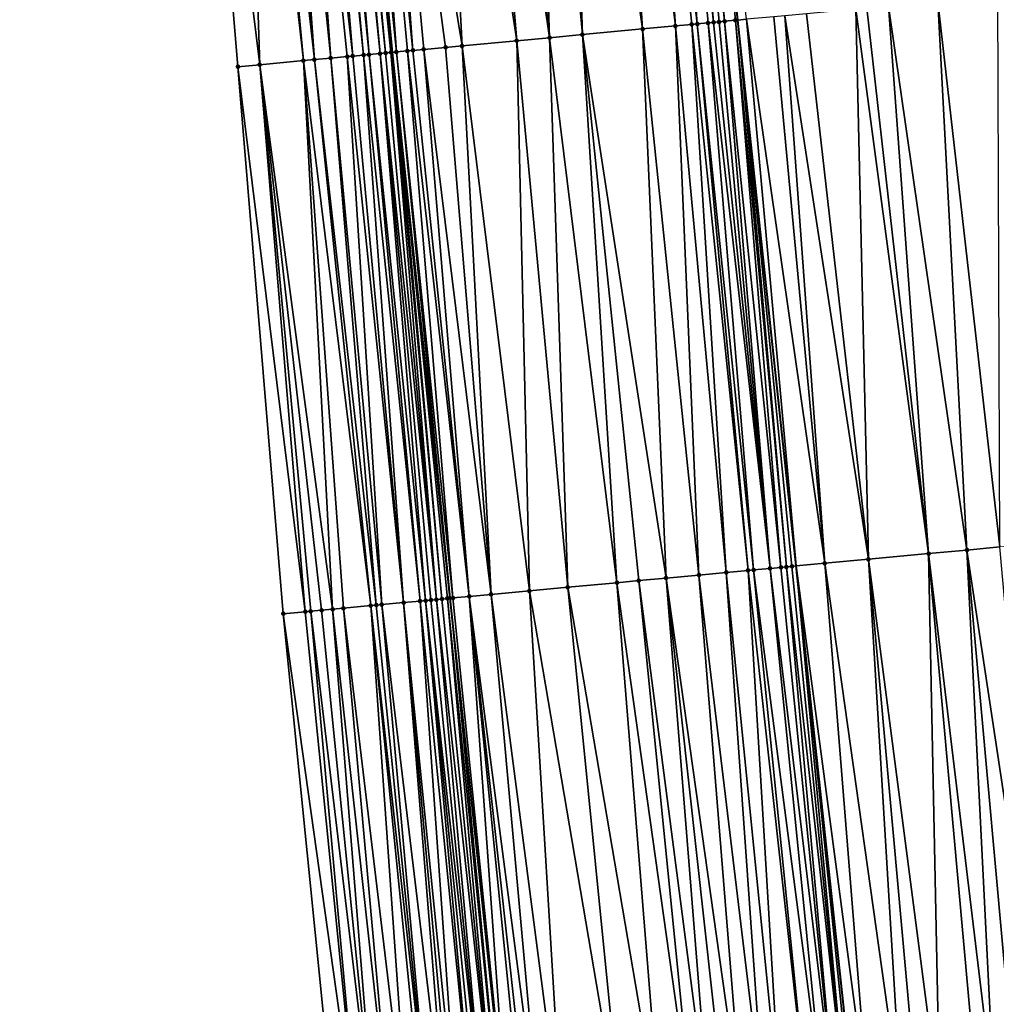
# Model space of a CAD drawing. Header units: feet. Extents: x 2004186 to 2014793, y 836912 to 864902.
# Tile 102 of 256: x 2010517 to 2010552, y 840015 to 840051. Entities that reach past the tile are written whole.
import ezdxf

# ---------------------------------------------------------------- set-up
doc = ezdxf.new("R2010")
doc.units = ezdxf.units.FT
doc.header["$LTSCALE"] = 100
doc.header["$MEASUREMENT"] = 0
for name, color, linetype, lineweight in [('EP_Travel Lane', 5, 'Continuous', 40), ('GPL_Skip Line', 2, 'Continuous', 40), ('Road Shots', 4, 'Continuous', 200), ('Road X-Section', 30, 'Continuous', 13)]:
    doc.layers.add(name, color=color, linetype=linetype, lineweight=lineweight)
doc.layers.add('I-77 SB_MM21-27-Surface-Border', color=7, linetype='Continuous')
doc.layers.add('I-77 SB_MM21-27-Surface-TIN', color=7, linetype='Continuous')

msp = doc.modelspace()

# ---------------------------------------------------------------- linework, layer by layer
at = {"layer": 'EP_Travel Lane'}
msp.add_polyline3d([(2010549.728045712, 839869.8624023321, 327.0348438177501), (2010547.439062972, 839889.7294794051, 327.2185413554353), (2010545.27102308, 839909.6118310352, 327.404447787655), (2010543.103093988, 839929.4931808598, 327.6158940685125), (2010540.935180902, 839949.3743838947, 327.8259522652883), (2010538.767178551, 839969.2564055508, 328.0556513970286), (2010536.629471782, 839989.1411929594, 328.2958978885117), (2010534.490545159, 840009.3309190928, 328.5941957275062), (2010532.347829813, 840029.5564368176, 328.884010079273), (2010530.240976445, 840049.4434461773, 329.1838524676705), (2010528.134055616, 840069.3310923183, 329.4844360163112), (2010526.151214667, 840089.229434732, 329.8120563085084), (2010524.294272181, 840109.14051665, 330.1269044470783), (2010522.437416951, 840129.0508923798, 330.4650879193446), (2010520.580631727, 840148.960517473, 330.8006276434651), (2010518.723710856, 840168.8715970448, 331.1408981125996)], dxfattribs=at)
at = {"layer": 'GPL_Skip Line'}
msp.add_polyline3d([(2010562.392701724, 839871.3826455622, 326.8673435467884), (2010560.024588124, 839891.2403095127, 327.0548108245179), (2010557.781053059, 839911.1133117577, 327.2539379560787), (2010555.647591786, 839930.998980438, 327.466965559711), (2010553.514143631, 839950.8845268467, 327.6747133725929), (2010551.38065069, 839970.7704906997, 327.9091312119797), (2010549.247217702, 839990.6558957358, 328.1583456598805), (2010547.098268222, 840010.6859276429, 328.4005417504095), (2010544.947482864, 840030.7330714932, 328.673783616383), (2010542.814051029, 840050.6184657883, 328.9543200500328), (2010540.68066085, 840070.5034718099, 329.2711327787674), (2010538.594213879, 840090.3923057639, 329.6046242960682), (2010536.63127463, 840110.2930355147, 329.9351341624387), (2010534.745470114, 840130.2009271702, 330.2576296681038), (2010532.85972294, 840150.1082134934, 330.6014254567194), (2010530.973929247, 840170.0159909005, 330.96115323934)], dxfattribs=at)
at = {"layer": 'I-77 SB_MM21-27-Surface-Border', "color": 3, "linetype": 'ByBlock', "lineweight": -2}
msp.add_polyline3d([(2010547.075953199, 839869.544443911, 327.0304127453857), (2010543.900779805, 839889.3052305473, 327.217266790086), (2010540.924109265, 839909.0904509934, 327.4208217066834), (2010538.146130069, 839928.8985332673, 327.6410632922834), (2010535.963899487, 839948.7779149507, 327.8571621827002), (2010533.384409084, 839968.6105482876, 328.093763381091), (2010530.805044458, 839988.4421326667, 328.3487672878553), (2010528.305524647, 840008.6670569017, 328.6255018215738), (2010526.267820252, 840028.9893494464, 328.9318565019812), (2010524.611944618, 840048.9183740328, 329.223733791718), (2010522.956005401, 840068.848081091, 329.5206439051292), (2010521.698435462, 840088.8138845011, 329.8522648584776), (2010520.241636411, 840108.7621170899, 330.1777840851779), (2010519.18314615, 840128.7470952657, 330.5028201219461), (2010517.527342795, 840148.6753440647, 330.8388022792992), (2010516.667938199, 840168.6794327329, 331.1779523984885)], dxfattribs=at)
at = {"layer": 'I-77 SB_MM21-27-Surface-TIN', "color": 128, "linetype": 'ByBlock', "lineweight": -2}
for points in [[(2010539.085825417, 840070.3543740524, 329.302783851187), (2010538.090148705, 840070.2614875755, 329.3103185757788), (2010540.542621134, 840050.4061772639, 328.9965181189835)], [(2010539.882352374, 840070.428837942, 329.2870822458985), (2010539.085825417, 840070.3543740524, 329.302783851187), (2010541.339157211, 840050.4805432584, 328.9867051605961)], [(2010539.085825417, 840070.3543740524, 329.302783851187), (2010541.140028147, 840050.4618985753, 328.9925646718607), (2010541.339157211, 840050.4805432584, 328.9867051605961)], [(2010539.085825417, 840070.3543740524, 329.302783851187), (2010540.542621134, 840050.4061772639, 328.9965181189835), (2010541.140028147, 840050.4618985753, 328.9925646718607)], [(2010540.280608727, 840070.4661463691, 329.2744490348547), (2010539.882352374, 840070.428837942, 329.2870822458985), (2010541.936556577, 840050.5363466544, 328.9774944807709)], [(2010539.882352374, 840070.428837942, 329.2870822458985), (2010541.737426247, 840050.5177155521, 328.9824841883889), (2010541.936556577, 840050.5363466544, 328.9774944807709)], [(2010539.882352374, 840070.428837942, 329.2870822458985), (2010541.339157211, 840050.4805432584, 328.9867051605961), (2010541.737426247, 840050.5177155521, 328.9824841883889)], [(2010540.678878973, 840070.5033056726, 329.2711404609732), (2010540.280608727, 840070.4661463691, 329.2744490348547), (2010542.334810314, 840050.5736831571, 328.962756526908)], [(2010540.280608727, 840070.4661463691, 329.2744490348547), (2010542.135681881, 840050.5550316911, 328.9690504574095), (2010542.334810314, 840050.5736831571, 328.962756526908)], [(2010540.280608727, 840070.4661463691, 329.2744490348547), (2010541.936556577, 840050.5363466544, 328.9774944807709), (2010542.135681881, 840050.5550316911, 328.9690504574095)], [(2010540.678878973, 840070.5033056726, 329.2711404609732), (2010542.733072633, 840050.6109275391, 328.9539185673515), (2010540.68066085, 840070.5034718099, 329.2711327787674)], [(2010540.678878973, 840070.5033056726, 329.2711404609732), (2010542.334810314, 840050.5736831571, 328.962756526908), (2010542.733072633, 840050.6109275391, 328.9539185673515)], [(2010542.733072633, 840050.6109275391, 328.9539185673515), (2010542.814051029, 840050.6184657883, 328.9543200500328), (2010540.68066085, 840070.5034718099, 329.2711327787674)], [(2010543.131350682, 840050.648003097, 328.9558931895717), (2010540.68066085, 840070.5034718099, 329.2711327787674), (2010542.814051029, 840050.6184657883, 328.9543200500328)], [(2010535.302280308, 840070.0011220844, 329.3491339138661), (2010533.908363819, 840069.8707492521, 329.3804276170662), (2010535.962570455, 840049.9782318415, 329.0747796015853)], [(2010536.497085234, 840070.1126623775, 329.3353074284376), (2010535.302280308, 840070.0011220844, 329.3491339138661), (2010537.157352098, 840050.0900220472, 329.0446112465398)], [(2010535.302280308, 840070.0011220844, 329.3491339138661), (2010535.962570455, 840049.9782318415, 329.0747796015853), (2010537.157352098, 840050.0900220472, 329.0446112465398)], [(2010537.691883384, 840070.224275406, 329.316932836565), (2010536.497085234, 840070.1126623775, 329.3353074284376), (2010539.347821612, 840050.2945789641, 329.0143955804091)], [(2010536.497085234, 840070.1126623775, 329.3353074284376), (2010537.157352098, 840050.0900220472, 329.0446112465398), (2010539.347821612, 840050.2945789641, 329.0143955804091)], [(2010538.090148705, 840070.2614875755, 329.3103185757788), (2010537.691883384, 840070.224275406, 329.316932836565), (2010539.347821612, 840050.2945789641, 329.0143955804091)], [(2010538.090148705, 840070.2614875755, 329.3103185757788), (2010539.347821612, 840050.2945789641, 329.0143955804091), (2010540.542621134, 840050.4061772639, 328.9965181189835)], [(2010531.717905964, 840069.6660671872, 329.4177523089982), (2010529.527456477, 840069.4612953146, 329.4606926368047), (2010532.776458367, 840049.6804220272, 329.1361810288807)], [(2010533.111835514, 840069.7962998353, 329.3952242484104), (2010531.717905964, 840069.6660671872, 329.4177523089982), (2010534.767775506, 840049.8665844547, 329.0958008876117)], [(2010531.717905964, 840069.6660671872, 329.4177523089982), (2010532.776458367, 840049.6804220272, 329.1361810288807), (2010534.767775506, 840049.8665844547, 329.0958008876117)], [(2010533.908363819, 840069.8707492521, 329.3804276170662), (2010533.111835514, 840069.7962998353, 329.3952242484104), (2010535.962570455, 840049.9782318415, 329.0747796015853)], [(2010533.111835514, 840069.7962998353, 329.3952242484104), (2010534.767775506, 840049.8665844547, 329.0958008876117), (2010535.962570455, 840049.9782318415, 329.0747796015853)], [(2010528.79380603, 840049.3082909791, 329.204528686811), (2010527.137866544, 840069.2380009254, 329.5017145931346), (2010526.540456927, 840069.1823075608, 329.5038266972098)], [(2010529.192087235, 840049.3453326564, 329.2086732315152), (2010527.336997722, 840069.2566229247, 329.4974123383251), (2010527.137866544, 840069.2380009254, 329.5017145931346)], [(2010529.192087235, 840049.3453326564, 329.2086732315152), (2010527.137866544, 840069.2380009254, 329.5017145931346), (2010528.79380603, 840049.3082909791, 329.204528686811)], [(2010527.735255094, 840069.2939204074, 329.4854634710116), (2010527.336997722, 840069.2566229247, 329.4974123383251), (2010529.391217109, 840049.3639686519, 329.2033701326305)], [(2010529.391217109, 840049.3639686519, 329.2033701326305), (2010527.336997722, 840069.2566229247, 329.4974123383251), (2010529.192087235, 840049.3453326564, 329.2086732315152)], [(2010527.934390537, 840069.312496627, 329.484023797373), (2010527.735255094, 840069.2939204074, 329.4854634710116), (2010529.789467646, 840049.4013394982, 329.1864326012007)], [(2010527.735255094, 840069.2939204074, 329.4854634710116), (2010529.391217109, 840049.3639686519, 329.2033701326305), (2010529.789467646, 840049.4013394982, 329.1864326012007)], [(2010527.934390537, 840069.312496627, 329.484023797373), (2010529.988600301, 840049.4199456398, 329.1830415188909), (2010528.134055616, 840069.3310923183, 329.4844360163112)], [(2010527.934390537, 840069.312496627, 329.484023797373), (2010529.789467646, 840049.4013394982, 329.1864326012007), (2010529.988600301, 840049.4199456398, 329.1830415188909)], [(2010528.332666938, 840069.3495898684, 329.4848460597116), (2010528.134055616, 840069.3310923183, 329.4844360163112), (2010530.240976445, 840049.4434461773, 329.1838524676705)], [(2010530.187739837, 840049.4384779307, 329.1843803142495), (2010530.240976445, 840049.4434461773, 329.1838524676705), (2010528.134055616, 840069.3310923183, 329.4844360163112)], [(2010530.187739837, 840049.4384779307, 329.1843803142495), (2010528.134055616, 840069.3310923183, 329.4844360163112), (2010529.988600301, 840049.4199456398, 329.1830415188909)], [(2010528.930057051, 840069.4054925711, 329.4696441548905), (2010528.332666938, 840069.3495898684, 329.4848460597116), (2010530.386874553, 840049.4570619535, 329.1824058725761)], [(2010528.332666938, 840069.3495898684, 329.4848460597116), (2010530.240976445, 840049.4434461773, 329.1838524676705), (2010530.386874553, 840049.4570619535, 329.1824058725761)], [(2010529.527456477, 840069.4612953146, 329.4606926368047), (2010528.930057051, 840069.4054925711, 329.4696441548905), (2010530.984256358, 840049.5130538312, 329.161123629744)], [(2010528.930057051, 840069.4054925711, 329.4696441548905), (2010530.785125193, 840049.4944316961, 329.1655390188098), (2010530.984256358, 840049.5130538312, 329.161123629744)], [(2010528.930057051, 840069.4054925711, 329.4696441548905), (2010530.386874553, 840049.4570619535, 329.1824058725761), (2010530.785125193, 840049.4944316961, 329.1655390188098)], [(2010529.527456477, 840069.4612953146, 329.4606926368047), (2010532.179062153, 840049.624584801, 329.1475584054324), (2010532.776458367, 840049.6804220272, 329.1361810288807)], [(2010529.527456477, 840069.4612953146, 329.4606926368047), (2010531.382529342, 840049.5501837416, 329.1596171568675), (2010532.179062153, 840049.624584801, 329.1475584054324)], [(2010529.527456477, 840069.4612953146, 329.4606926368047), (2010530.984256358, 840049.5130538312, 329.161123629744), (2010531.382529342, 840049.5501837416, 329.1596171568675)], [(2010524.748238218, 840069.0151186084, 329.5169698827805), (2010522.956005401, 840068.848081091, 329.5206439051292), (2010525.408491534, 840048.9926236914, 329.221371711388)], [(2010522.956005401, 840068.848081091, 329.5206439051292), (2010524.611944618, 840048.9183740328, 329.223733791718), (2010525.408491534, 840048.9926236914, 329.221371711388)], [(2010525.146512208, 840069.0522377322, 329.5161737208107), (2010524.748238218, 840069.0151186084, 329.5169698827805), (2010527.001594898, 840049.1410207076, 329.2231995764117)], [(2010524.748238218, 840069.0151186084, 329.5169698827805), (2010525.408491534, 840048.9926236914, 329.221371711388), (2010527.001594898, 840049.1410207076, 329.2231995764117)], [(2010525.544779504, 840069.0894287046, 329.510884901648), (2010525.146512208, 840069.0522377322, 329.5161737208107), (2010527.399868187, 840049.1781473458, 329.2219026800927)], [(2010525.146512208, 840069.0522377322, 329.5161737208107), (2010527.001594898, 840049.1410207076, 329.2231995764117), (2010527.399868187, 840049.1781473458, 329.2219026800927)], [(2010525.94304526, 840069.1266362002, 329.504562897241), (2010525.544779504, 840069.0894287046, 329.510884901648), (2010527.399868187, 840049.1781473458, 329.2219026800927)], [(2010527.997267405, 840049.2339523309, 329.212590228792), (2010526.540456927, 840069.1823075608, 329.5038266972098), (2010525.94304526, 840069.1266362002, 329.504562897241)], [(2010527.997267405, 840049.2339523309, 329.212590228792), (2010525.94304526, 840069.1266362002, 329.504562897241), (2010527.399868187, 840049.1781473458, 329.2219026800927)], [(2010528.79380603, 840049.3082909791, 329.204528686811), (2010526.540456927, 840069.1823075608, 329.5038266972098), (2010528.594669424, 840049.2897272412, 329.2052039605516)], [(2010528.594669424, 840049.2897272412, 329.2052039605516), (2010526.540456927, 840069.1823075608, 329.5038266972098), (2010527.997267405, 840049.2339523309, 329.212590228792)], [(2010550.101008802, 840051.2990549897, 328.847649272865), (2010548.308819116, 840051.1315545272, 328.881063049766), (2010551.159601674, 840031.3129754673, 328.5871329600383)], [(2010552.291478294, 840051.5036121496, 328.8174180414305), (2010550.101008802, 840051.2990549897, 328.847649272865), (2010552.354399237, 840031.4245947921, 328.5640194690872)], [(2010550.101008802, 840051.2990549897, 328.847649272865), (2010551.159601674, 840031.3129754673, 328.5871329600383), (2010552.354399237, 840031.4245947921, 328.5640194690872)], [(2010547.114015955, 840051.0199952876, 328.8964388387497), (2010545.321815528, 840050.8526101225, 328.922468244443), (2010547.57518706, 840030.978352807, 328.6383527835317)], [(2010547.512281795, 840051.0572018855, 328.8900208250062), (2010547.114015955, 840051.0199952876, 328.8964388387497), (2010549.765665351, 840031.1828155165, 328.6092785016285)], [(2010547.114015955, 840051.0199952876, 328.8964388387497), (2010547.57518706, 840030.978352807, 328.6383527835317), (2010549.765665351, 840031.1828155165, 328.6092785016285)], [(2010548.308819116, 840051.1315545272, 328.881063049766), (2010547.512281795, 840051.0572018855, 328.8900208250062), (2010549.765665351, 840031.1828155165, 328.6092785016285)], [(2010548.308819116, 840051.1315545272, 328.881063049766), (2010549.765665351, 840031.1828155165, 328.6092785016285), (2010551.159601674, 840031.3129754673, 328.5871329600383)], [(2010542.135681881, 840050.5550316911, 328.9690504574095), (2010541.936556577, 840050.5363466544, 328.9774944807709), (2010543.990781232, 840030.6436358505, 328.6968340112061)], [(2010542.334810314, 840050.5736831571, 328.962756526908), (2010542.135681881, 840050.5550316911, 328.9690504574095), (2010543.990781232, 840030.6436358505, 328.6968340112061)], [(2010542.733072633, 840050.6109275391, 328.9539185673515), (2010542.334810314, 840050.5736831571, 328.962756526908), (2010544.38903709, 840030.6809495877, 328.6808671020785)], [(2010542.334810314, 840050.5736831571, 328.962756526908), (2010543.990781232, 840030.6436358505, 328.6968340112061), (2010544.38903709, 840030.6809495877, 328.6808671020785)], [(2010542.733072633, 840050.6109275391, 328.9539185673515), (2010544.588173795, 840030.6995122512, 328.6801380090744), (2010542.814051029, 840050.6184657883, 328.9543200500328)], [(2010542.733072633, 840050.6109275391, 328.9539185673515), (2010544.38903709, 840030.6809495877, 328.6808671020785), (2010544.588173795, 840030.6995122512, 328.6801380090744)], [(2010543.131350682, 840050.648003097, 328.9558931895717), (2010542.814051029, 840050.6184657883, 328.9543200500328), (2010544.947482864, 840030.7330714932, 328.673783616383)], [(2010544.787305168, 840030.7181321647, 328.6750003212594), (2010544.947482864, 840030.7330714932, 328.673783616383), (2010542.814051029, 840050.6184657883, 328.9543200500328)], [(2010544.787305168, 840030.7181321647, 328.6750003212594), (2010542.814051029, 840050.6184657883, 328.9543200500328), (2010544.588173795, 840030.6995122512, 328.6801380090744)], [(2010544.127023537, 840050.7409309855, 328.9455230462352), (2010543.131350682, 840050.648003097, 328.9558931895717), (2010545.982119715, 840030.829569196, 328.6659245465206)], [(2010543.131350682, 840050.648003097, 328.9558931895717), (2010544.947482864, 840030.7330714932, 328.673783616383), (2010545.982119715, 840030.829569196, 328.6659245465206)], [(2010544.525290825, 840050.7781220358, 328.9401007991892), (2010544.127023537, 840050.7409309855, 328.9455230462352), (2010545.982119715, 840030.829569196, 328.6659245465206)], [(2010545.321815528, 840050.8526101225, 328.922468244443), (2010544.525290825, 840050.7781220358, 328.9401007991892), (2010547.57518706, 840030.978352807, 328.6383527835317)], [(2010544.525290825, 840050.7781220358, 328.9401007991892), (2010545.982119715, 840030.829569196, 328.6659245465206), (2010547.57518706, 840030.978352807, 328.6383527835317)], [(2010539.347821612, 840050.2945789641, 329.0143955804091), (2010537.157352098, 840050.0900220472, 329.0446112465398), (2010540.207226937, 840030.2904824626, 328.7463236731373)], [(2010540.542621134, 840050.4061772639, 328.9965181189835), (2010539.347821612, 840050.2945789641, 329.0143955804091), (2010541.402034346, 840030.4019961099, 328.7313480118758)], [(2010539.347821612, 840050.2945789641, 329.0143955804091), (2010540.207226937, 840030.2904824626, 328.7463236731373), (2010541.402034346, 840030.4019961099, 328.7313480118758)], [(2010541.140028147, 840050.4618985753, 328.9925646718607), (2010540.542621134, 840050.4061772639, 328.9965181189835), (2010542.39770293, 840030.4949698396, 328.7153498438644)], [(2010540.542621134, 840050.4061772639, 328.9965181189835), (2010541.402034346, 840030.4019961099, 328.7313480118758), (2010542.39770293, 840030.4949698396, 328.7153498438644)], [(2010541.339157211, 840050.4805432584, 328.9867051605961), (2010541.140028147, 840050.4618985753, 328.9925646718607), (2010543.194245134, 840030.5692700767, 328.7086152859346)], [(2010541.140028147, 840050.4618985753, 328.9925646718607), (2010542.39770293, 840030.4949698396, 328.7153498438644), (2010543.194245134, 840030.5692700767, 328.7086152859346)], [(2010541.737426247, 840050.5177155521, 328.9824841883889), (2010541.339157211, 840050.4805432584, 328.9867051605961), (2010543.393376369, 840030.5878914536, 328.7033649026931)], [(2010541.339157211, 840050.4805432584, 328.9867051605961), (2010543.194245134, 840030.5692700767, 328.7086152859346), (2010543.393376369, 840030.5878914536, 328.7033649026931)], [(2010541.936556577, 840050.5363466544, 328.9774944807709), (2010541.737426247, 840050.5177155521, 328.9824841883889), (2010543.990781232, 840030.6436358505, 328.6968340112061)], [(2010541.737426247, 840050.5177155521, 328.9824841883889), (2010543.393376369, 840030.5878914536, 328.7033649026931), (2010543.990781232, 840030.6436358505, 328.6968340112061)], [(2010534.767775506, 840049.8665844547, 329.0958008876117), (2010532.776458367, 840049.6804220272, 329.1361810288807), (2010535.228898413, 840029.8254592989, 328.8382130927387)], [(2010535.962570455, 840049.9782318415, 329.0747796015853), (2010534.767775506, 840049.8665844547, 329.0958008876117), (2010536.62282473, 840029.9557266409, 328.8077977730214)], [(2010534.767775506, 840049.8665844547, 329.0958008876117), (2010535.228898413, 840029.8254592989, 328.8382130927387), (2010536.62282473, 840029.9557266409, 328.8077977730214)], [(2010537.157352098, 840050.0900220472, 329.0446112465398), (2010535.962570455, 840049.9782318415, 329.0747796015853), (2010538.41502846, 840030.1230763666, 328.7792311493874)], [(2010535.962570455, 840049.9782318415, 329.0747796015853), (2010536.62282473, 840029.9557266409, 328.8077977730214), (2010538.41502846, 840030.1230763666, 328.7792311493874)], [(2010537.157352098, 840050.0900220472, 329.0446112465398), (2010539.211556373, 840030.1975299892, 328.7606849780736), (2010540.207226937, 840030.2904824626, 328.7463236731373)], [(2010537.157352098, 840050.0900220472, 329.0446112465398), (2010538.41502846, 840030.1230763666, 328.7792311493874), (2010539.211556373, 840030.1975299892, 328.7606849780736)], [(2010530.785125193, 840049.4944316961, 329.1655390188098), (2010530.386874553, 840049.4570619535, 329.1824058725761), (2010532.441027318, 840029.5651227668, 328.8837848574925)], [(2010530.984256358, 840049.5130538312, 329.161123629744), (2010530.785125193, 840049.4944316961, 329.1655390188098), (2010533.038416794, 840029.6210323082, 328.864536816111)], [(2010530.785125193, 840049.4944316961, 329.1655390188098), (2010532.441027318, 840029.5651227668, 328.8837848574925), (2010533.038416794, 840029.6210323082, 328.864536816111)], [(2010531.382529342, 840049.5501837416, 329.1596171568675), (2010530.984256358, 840049.5130538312, 329.161123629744), (2010533.038416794, 840029.6210323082, 328.864536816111)], [(2010532.179062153, 840049.624584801, 329.1475584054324), (2010531.382529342, 840049.5501837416, 329.1596171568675), (2010533.834960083, 840029.6953208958, 328.8586993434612)], [(2010531.382529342, 840049.5501837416, 329.1596171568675), (2010533.038416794, 840029.6210323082, 328.864536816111), (2010533.834960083, 840029.6953208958, 328.8586993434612)], [(2010532.776458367, 840049.6804220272, 329.1361810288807), (2010532.179062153, 840049.624584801, 329.1475584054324), (2010533.834960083, 840029.6953208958, 328.8586993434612)], [(2010532.776458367, 840049.6804220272, 329.1361810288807), (2010533.834960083, 840029.6953208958, 328.8586993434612), (2010535.228898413, 840029.8254592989, 328.8382130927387)], [(2010528.060042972, 840029.1564953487, 328.9189855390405), (2010527.001594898, 840049.1410207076, 329.2231995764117), (2010525.408491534, 840048.9926236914, 329.221371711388)], [(2010529.453995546, 840029.2864808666, 328.9102723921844), (2010527.399868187, 840049.1781473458, 329.2219026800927), (2010527.001594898, 840049.1410207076, 329.2231995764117)], [(2010529.453995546, 840029.2864808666, 328.9102723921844), (2010527.001594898, 840049.1410207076, 329.2231995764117), (2010528.458317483, 840029.1936088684, 328.9184365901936)], [(2010528.458317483, 840029.1936088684, 328.9184365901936), (2010527.001594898, 840049.1410207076, 329.2231995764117), (2010528.060042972, 840029.1564953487, 328.9189855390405)], [(2010527.997267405, 840049.2339523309, 329.212590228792), (2010527.399868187, 840049.1781473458, 329.2219026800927), (2010529.6531279, 840029.3050902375, 328.905946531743)], [(2010529.6531279, 840029.3050902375, 328.905946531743), (2010527.399868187, 840049.1781473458, 329.2219026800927), (2010529.453995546, 840029.2864808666, 328.9102723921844)], [(2010528.594669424, 840049.2897272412, 329.2052039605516), (2010527.997267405, 840049.2339523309, 329.212590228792), (2010529.852257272, 840029.3237316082, 328.899156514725)], [(2010527.997267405, 840049.2339523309, 329.212590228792), (2010529.6531279, 840029.3050902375, 328.905946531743), (2010529.852257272, 840029.3237316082, 328.899156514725)], [(2010528.79380603, 840049.3082909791, 329.204528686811), (2010528.594669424, 840049.2897272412, 329.2052039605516), (2010530.648793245, 840029.3980987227, 328.8872719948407)], [(2010528.594669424, 840049.2897272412, 329.2052039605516), (2010529.852257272, 840029.3237316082, 328.899156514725), (2010530.648793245, 840029.3980987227, 328.8872719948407)], [(2010529.192087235, 840049.3453326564, 329.2086732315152), (2010528.79380603, 840049.3082909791, 329.204528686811), (2010530.648793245, 840029.3980987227, 328.8872719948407)], [(2010529.391217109, 840049.3639686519, 329.2033701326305), (2010529.192087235, 840049.3453326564, 329.2086732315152), (2010531.246209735, 840029.4537183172, 328.8903516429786)], [(2010529.192087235, 840049.3453326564, 329.2086732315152), (2010530.648793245, 840029.3980987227, 328.8872719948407), (2010531.246209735, 840029.4537183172, 328.8903516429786)], [(2010529.789467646, 840049.4013394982, 329.1864326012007), (2010529.391217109, 840049.3639686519, 329.2033701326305), (2010531.445344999, 840029.4722964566, 328.888430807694)], [(2010529.391217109, 840049.3639686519, 329.2033701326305), (2010531.246209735, 840029.4537183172, 328.8903516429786), (2010531.445344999, 840029.4722964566, 328.888430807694)], [(2010529.988600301, 840049.4199456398, 329.1830415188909), (2010529.789467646, 840049.4013394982, 329.1864326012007), (2010531.84361037, 840029.5095080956, 328.8803260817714)], [(2010529.789467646, 840049.4013394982, 329.1864326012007), (2010531.64447609, 840029.4909193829, 328.8830611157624), (2010531.84361037, 840029.5095080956, 328.8803260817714)], [(2010529.789467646, 840049.4013394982, 329.1864326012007), (2010531.445344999, 840029.4722964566, 328.888430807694), (2010531.64447609, 840029.4909193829, 328.8830611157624)], [(2010530.187739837, 840049.4384779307, 329.1843803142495), (2010529.988600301, 840049.4199456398, 329.1830415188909), (2010531.84361037, 840029.5095080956, 328.8803260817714)], [(2010530.187739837, 840049.4384779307, 329.1843803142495), (2010532.042748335, 840029.528057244, 328.8806377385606), (2010530.240976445, 840049.4434461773, 329.1838524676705)], [(2010530.187739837, 840049.4384779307, 329.1843803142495), (2010531.84361037, 840029.5095080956, 328.8803260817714), (2010532.042748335, 840029.528057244, 328.8806377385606)], [(2010530.386874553, 840049.4570619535, 329.1824058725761), (2010530.240976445, 840049.4434461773, 329.1838524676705), (2010532.347829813, 840029.5564368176, 328.884010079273)], [(2010532.241890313, 840029.546563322, 328.8842660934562), (2010532.347829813, 840029.5564368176, 328.884010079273), (2010530.240976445, 840049.4434461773, 329.1838524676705)], [(2010532.241890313, 840029.546563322, 328.8842660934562), (2010530.240976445, 840049.4434461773, 329.1838524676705), (2010532.042748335, 840029.528057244, 328.8806377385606)], [(2010530.386874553, 840049.4570619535, 329.1824058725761), (2010532.347829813, 840029.5564368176, 328.884010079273), (2010532.441027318, 840029.5651227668, 328.8837848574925)], [(2010525.408491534, 840048.9926236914, 329.221371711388), (2010524.611944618, 840048.9183740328, 329.223733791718), (2010527.064362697, 840029.0636470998, 328.9253209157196)], [(2010524.611944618, 840048.9183740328, 329.223733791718), (2010526.267820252, 840028.9893494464, 328.9318565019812), (2010527.064362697, 840029.0636470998, 328.9253209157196)], [(2010528.060042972, 840029.1564953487, 328.9189855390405), (2010525.408491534, 840048.9926236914, 329.221371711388), (2010527.661773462, 840029.1193281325, 328.9236694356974)], [(2010527.661773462, 840029.1193281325, 328.9236694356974), (2010525.408491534, 840048.9926236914, 329.221371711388), (2010527.263497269, 840029.082232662, 328.9228284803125)], [(2010525.408491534, 840048.9926236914, 329.221371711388), (2010527.064362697, 840029.0636470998, 328.9253209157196), (2010527.263497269, 840029.082232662, 328.9228284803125)], [(2010549.765665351, 840031.1828155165, 328.6092785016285), (2010547.57518706, 840030.978352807, 328.6383527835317), (2010550.179664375, 840011.0169555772, 328.3637236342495)], [(2010551.159601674, 840031.3129754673, 328.5871329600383), (2010549.765665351, 840031.1828155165, 328.6092785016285), (2010552.168212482, 840011.2306764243, 328.3329846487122)], [(2010549.765665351, 840031.1828155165, 328.6092785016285), (2010551.571643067, 840011.1666066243, 328.3387649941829), (2010552.168212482, 840011.2306764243, 328.3329846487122)], [(2010549.765665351, 840031.1828155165, 328.6092785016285), (2010550.179664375, 840011.0169555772, 328.3637236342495), (2010551.571643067, 840011.1666066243, 328.3387649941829)], [(2010552.354399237, 840031.4245947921, 328.5640194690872), (2010551.159601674, 840031.3129754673, 328.5871329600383), (2010554.156754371, 840011.4444552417, 328.2979511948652)], [(2010551.159601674, 840031.3129754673, 328.5871329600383), (2010552.96363407, 840011.3161429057, 328.3223082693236), (2010554.156754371, 840011.4444552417, 328.2979511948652)], [(2010551.159601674, 840031.3129754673, 328.5871329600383), (2010552.168212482, 840011.2306764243, 328.3329846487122), (2010552.96363407, 840011.3161429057, 328.3223082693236)], [(2010545.982119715, 840030.829569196, 328.6659245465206), (2010544.947482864, 840030.7330714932, 328.673783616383), (2010547.594546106, 840010.7391718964, 328.3997268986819)], [(2010547.57518706, 840030.978352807, 328.6383527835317), (2010545.982119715, 840030.829569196, 328.6659245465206), (2010548.787683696, 840010.867323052, 328.3873101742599)], [(2010545.982119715, 840030.829569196, 328.6659245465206), (2010547.594546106, 840010.7391718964, 328.3997268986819), (2010548.787683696, 840010.867323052, 328.3873101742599)], [(2010547.57518706, 840030.978352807, 328.6383527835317), (2010549.384243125, 840010.9314859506, 328.374633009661), (2010550.179664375, 840011.0169555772, 328.3637236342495)], [(2010547.57518706, 840030.978352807, 328.6383527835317), (2010548.787683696, 840010.867323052, 328.3873101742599), (2010549.384243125, 840010.9314859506, 328.374633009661)], [(2010542.39770293, 840030.4949698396, 328.7153498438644), (2010541.402034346, 840030.4019961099, 328.7313480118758), (2010543.816289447, 840010.3332445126, 328.4475948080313)], [(2010543.194245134, 840030.5692700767, 328.7086152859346), (2010542.39770293, 840030.4949698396, 328.7153498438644), (2010544.41285643, 840010.3973369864, 328.4401347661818)], [(2010542.39770293, 840030.4949698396, 328.7153498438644), (2010543.816289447, 840010.3332445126, 328.4475948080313), (2010544.41285643, 840010.3973369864, 328.4401347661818)], [(2010543.393376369, 840030.5878914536, 328.7033649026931), (2010543.194245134, 840030.5692700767, 328.7086152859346), (2010545.407144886, 840010.5040631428, 328.4347118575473)], [(2010543.194245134, 840030.5692700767, 328.7086152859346), (2010544.41285643, 840010.3973369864, 328.4401347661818), (2010545.407144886, 840010.5040631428, 328.4347118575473)], [(2010543.990781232, 840030.6436358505, 328.6968340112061), (2010543.393376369, 840030.5878914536, 328.7033649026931), (2010546.003710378, 840010.5681695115, 328.4262224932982)], [(2010543.393376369, 840030.5878914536, 328.7033649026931), (2010545.407144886, 840010.5040631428, 328.4347118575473), (2010546.003710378, 840010.5681695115, 328.4262224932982)], [(2010544.38903709, 840030.6809495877, 328.6808671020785), (2010543.990781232, 840030.6436358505, 328.6968340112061), (2010546.401402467, 840010.6110771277, 328.407966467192)], [(2010543.990781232, 840030.6436358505, 328.6968340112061), (2010546.003710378, 840010.5681695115, 328.4262224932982), (2010546.401402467, 840010.6110771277, 328.407966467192)], [(2010544.588173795, 840030.6995122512, 328.6801380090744), (2010544.38903709, 840030.6809495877, 328.6808671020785), (2010546.401402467, 840010.6110771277, 328.407966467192)], [(2010544.787305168, 840030.7181321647, 328.6750003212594), (2010544.588173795, 840030.6995122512, 328.6801380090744), (2010546.799116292, 840010.6537821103, 328.4047216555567)], [(2010544.588173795, 840030.6995122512, 328.6801380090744), (2010546.401402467, 840010.6110771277, 328.407966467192), (2010546.799116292, 840010.6537821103, 328.4047216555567)], [(2010544.787305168, 840030.7181321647, 328.6750003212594), (2010546.799116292, 840010.6537821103, 328.4047216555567), (2010544.947482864, 840030.7330714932, 328.673783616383)], [(2010546.99796974, 840010.6751669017, 328.4007064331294), (2010547.098268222, 840010.6859276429, 328.4005417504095), (2010544.947482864, 840030.7330714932, 328.673783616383)], [(2010547.594546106, 840010.7391718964, 328.3997268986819), (2010544.947482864, 840030.7330714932, 328.673783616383), (2010547.098268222, 840010.6859276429, 328.4005417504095)], [(2010546.99796974, 840010.6751669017, 328.4007064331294), (2010544.947482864, 840030.7330714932, 328.673783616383), (2010546.799116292, 840010.6537821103, 328.4047216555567)], [(2010538.41502846, 840030.1230763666, 328.7792311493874), (2010536.62282473, 840029.9557266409, 328.8077977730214), (2010540.038056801, 840009.9270932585, 328.5120471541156)], [(2010539.211556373, 840030.1975299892, 328.7606849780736), (2010538.41502846, 840030.1230763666, 328.7792311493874), (2010541.231178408, 840010.0553934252, 328.4885915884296)], [(2010538.41502846, 840030.1230763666, 328.7792311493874), (2010540.038056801, 840009.9270932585, 328.5120471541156), (2010541.231178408, 840010.0553934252, 328.4885915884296)], [(2010540.207226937, 840030.2904824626, 328.7463236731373), (2010539.211556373, 840030.1975299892, 328.7606849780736), (2010541.827742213, 840010.1195155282, 328.478936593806)], [(2010539.211556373, 840030.1975299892, 328.7606849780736), (2010541.231178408, 840010.0553934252, 328.4885915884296), (2010541.827742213, 840010.1195155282, 328.478936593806)], [(2010541.402034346, 840030.4019961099, 328.7313480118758), (2010540.207226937, 840030.2904824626, 328.7463236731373), (2010543.020875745, 840010.2477045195, 328.4637169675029)], [(2010540.207226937, 840030.2904824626, 328.7463236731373), (2010542.4243123, 840010.1835790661, 328.4736201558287), (2010543.020875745, 840010.2477045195, 328.4637169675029)], [(2010540.207226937, 840030.2904824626, 328.7463236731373), (2010541.827742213, 840010.1195155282, 328.478936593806), (2010542.4243123, 840010.1835790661, 328.4736201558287)], [(2010541.402034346, 840030.4019961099, 328.7313480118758), (2010543.020875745, 840010.2477045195, 328.4637169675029), (2010543.816289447, 840010.3332445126, 328.4475948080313)], [(2010535.228898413, 840029.8254592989, 328.8382130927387), (2010533.834960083, 840029.6953208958, 328.8586993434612), (2010536.458676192, 840009.5423399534, 328.5715095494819)], [(2010536.62282473, 840029.9557266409, 328.8077977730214), (2010535.228898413, 840029.8254592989, 328.8382130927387), (2010538.646074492, 840009.77747594, 328.5345071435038)], [(2010535.228898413, 840029.8254592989, 328.8382130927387), (2010536.458676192, 840009.5423399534, 328.5715095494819), (2010538.646074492, 840009.77747594, 328.5345071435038)], [(2010536.62282473, 840029.9557266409, 328.8077977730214), (2010538.646074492, 840009.77747594, 328.5345071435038), (2010540.038056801, 840009.9270932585, 328.5120471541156)], [(2010530.648793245, 840029.3980987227, 328.8872719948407), (2010529.852257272, 840029.3237316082, 328.899156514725), (2010532.282676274, 840009.0939819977, 328.6022937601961)], [(2010531.246209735, 840029.4537183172, 328.8903516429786), (2010530.648793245, 840029.3980987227, 328.8872719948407), (2010532.680394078, 840009.136649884, 328.6017970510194)], [(2010530.648793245, 840029.3980987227, 328.8872719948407), (2010532.481532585, 840009.1153400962, 328.6002559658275), (2010532.680394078, 840009.136649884, 328.6017970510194)], [(2010530.648793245, 840029.3980987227, 328.8872719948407), (2010532.282676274, 840009.0939819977, 328.6022937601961), (2010532.481532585, 840009.1153400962, 328.6002559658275)], [(2010531.445344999, 840029.4722964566, 328.888430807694), (2010531.246209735, 840029.4537183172, 328.8903516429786), (2010533.276993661, 840009.2004384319, 328.6168520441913)], [(2010531.246209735, 840029.4537183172, 328.8903516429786), (2010532.680394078, 840009.136649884, 328.6017970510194), (2010533.276993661, 840009.2004384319, 328.6168520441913)], [(2010531.64447609, 840029.4909193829, 328.8830611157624), (2010531.445344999, 840029.4722964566, 328.888430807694), (2010533.674703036, 840009.2431849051, 328.6105335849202)], [(2010531.445344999, 840029.4722964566, 328.888430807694), (2010533.475853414, 840009.2217644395, 328.6171915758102), (2010533.674703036, 840009.2431849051, 328.6105335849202)], [(2010531.445344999, 840029.4722964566, 328.888430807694), (2010533.276993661, 840009.2004384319, 328.6168520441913), (2010533.475853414, 840009.2217644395, 328.6171915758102)], [(2010531.84361037, 840029.5095080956, 328.8803260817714), (2010531.64447609, 840029.4909193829, 328.8830611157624), (2010533.674703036, 840009.2431849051, 328.6105335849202)], [(2010532.042748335, 840029.528057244, 328.8806377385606), (2010531.84361037, 840029.5095080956, 328.8803260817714), (2010534.072390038, 840009.286139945, 328.5887643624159)], [(2010531.84361037, 840029.5095080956, 328.8803260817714), (2010533.674703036, 840009.2431849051, 328.6105335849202), (2010534.072390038, 840009.286139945, 328.5887643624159)], [(2010532.241890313, 840029.546563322, 328.8842660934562), (2010532.042748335, 840029.528057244, 328.8806377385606), (2010534.072390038, 840009.286139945, 328.5887643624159)], [(2010532.241890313, 840029.546563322, 328.8842660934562), (2010534.271249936, 840009.3074645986, 328.5892042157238), (2010532.347829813, 840029.5564368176, 328.884010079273)], [(2010532.241890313, 840029.546563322, 328.8842660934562), (2010534.072390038, 840009.286139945, 328.5887643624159), (2010534.271249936, 840009.3074645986, 328.5892042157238)], [(2010532.441027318, 840029.5651227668, 328.8837848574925), (2010532.347829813, 840029.5564368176, 328.884010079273), (2010534.490545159, 840009.3309190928, 328.5941957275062)], [(2010534.470117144, 840009.3287211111, 328.5946919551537), (2010534.490545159, 840009.3309190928, 328.5941957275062), (2010532.347829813, 840029.5564368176, 328.884010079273)], [(2010534.470117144, 840009.3287211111, 328.5946919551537), (2010532.347829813, 840029.5564368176, 328.884010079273), (2010534.271249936, 840009.3074645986, 328.5892042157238)], [(2010533.038416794, 840029.6210323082, 328.864536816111), (2010532.441027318, 840029.5651227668, 328.8837848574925), (2010534.490545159, 840009.3309190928, 328.5941957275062)], [(2010533.834960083, 840029.6953208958, 328.8586993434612), (2010533.038416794, 840029.6210323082, 328.864536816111), (2010535.663247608, 840009.4569386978, 328.5773539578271)], [(2010533.038416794, 840029.6210323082, 328.864536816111), (2010534.490545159, 840009.3309190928, 328.5941957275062), (2010535.066673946, 840009.3929084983, 328.5802006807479)], [(2010533.038416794, 840029.6210323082, 328.864536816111), (2010535.265529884, 840009.4142700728, 328.5779053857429), (2010535.663247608, 840009.4569386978, 328.5773539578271)], [(2010533.038416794, 840029.6210323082, 328.864536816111), (2010535.066673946, 840009.3929084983, 328.5802006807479), (2010535.265529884, 840009.4142700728, 328.5779053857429)], [(2010533.834960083, 840029.6953208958, 328.8586993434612), (2010535.663247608, 840009.4569386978, 328.5773539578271), (2010536.458676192, 840009.5423399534, 328.5715095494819)], [(2010529.100959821, 840008.752396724, 328.6242084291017), (2010527.064362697, 840029.0636470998, 328.9253209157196), (2010526.267820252, 840028.9893494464, 328.9318565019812)], [(2010529.100959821, 840008.752396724, 328.6242084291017), (2010527.263497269, 840029.082232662, 328.9228284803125), (2010527.064362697, 840029.0636470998, 328.9253209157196)], [(2010527.661773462, 840029.1193281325, 328.9236694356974), (2010527.263497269, 840029.082232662, 328.9228284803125), (2010529.69753263, 840008.8164348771, 328.6207725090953)], [(2010529.69753263, 840008.8164348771, 328.6207725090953), (2010527.263497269, 840029.082232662, 328.9228284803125), (2010529.100959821, 840008.752396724, 328.6242084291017)], [(2010528.060042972, 840029.1564953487, 328.9189855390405), (2010527.661773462, 840029.1193281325, 328.9236694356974), (2010529.69753263, 840008.8164348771, 328.6207725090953)], [(2010528.458317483, 840029.1936088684, 328.9184365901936), (2010528.060042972, 840029.1564953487, 328.9189855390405), (2010530.294111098, 840008.8804202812, 328.6212442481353)], [(2010528.060042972, 840029.1564953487, 328.9189855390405), (2010529.69753263, 840008.8164348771, 328.6207725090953), (2010530.294111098, 840008.8804202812, 328.6212442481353)], [(2010529.453995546, 840029.2864808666, 328.9102723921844), (2010528.458317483, 840029.1936088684, 328.9184365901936), (2010530.890685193, 840008.9444464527, 328.6186959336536)], [(2010528.458317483, 840029.1936088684, 328.9184365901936), (2010530.294111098, 840008.8804202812, 328.6212442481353), (2010530.890685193, 840008.9444464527, 328.6186959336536)], [(2010529.6531279, 840029.3050902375, 328.905946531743), (2010529.453995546, 840029.2864808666, 328.9102723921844), (2010531.686117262, 840009.029815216, 328.6152585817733)], [(2010529.453995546, 840029.2864808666, 328.9102723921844), (2010531.487261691, 840009.0084502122, 328.6178079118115), (2010531.686117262, 840009.029815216, 328.6152585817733)], [(2010529.453995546, 840029.2864808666, 328.9102723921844), (2010530.890685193, 840008.9444464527, 328.6186959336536), (2010531.487261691, 840009.0084502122, 328.6178079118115)], [(2010529.852257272, 840029.3237316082, 328.899156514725), (2010529.6531279, 840029.3050902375, 328.905946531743), (2010531.686117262, 840009.029815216, 328.6152585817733)], [(2010529.852257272, 840029.3237316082, 328.899156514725), (2010531.686117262, 840009.029815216, 328.6152585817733), (2010532.282676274, 840009.0939819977, 328.6022937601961)], [(2010529.100959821, 840008.752396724, 328.6242084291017), (2010526.267820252, 840028.9893494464, 328.9318565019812), (2010528.305524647, 840008.6670569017, 328.6255018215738)]]:
    msp.add_3dface(points, dxfattribs=at)
at = {"layer": 'Road Shots', "lineweight": 100}
for p in [(2010542.135681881, 840050.5550316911, 328.9690504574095), (2010542.334810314, 840050.5736831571, 328.962756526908), (2010542.733072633, 840050.6109275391, 328.9539185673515), (2010539.347821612, 840050.2945789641, 329.0143955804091), (2010540.542621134, 840050.4061772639, 328.9965181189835), (2010541.140028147, 840050.4618985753, 328.9925646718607), (2010541.339157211, 840050.4805432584, 328.9867051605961), (2010541.737426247, 840050.5177155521, 328.9824841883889), (2010541.936556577, 840050.5363466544, 328.9774944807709), (2010534.767775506, 840049.8665844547, 329.0958008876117), (2010535.962570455, 840049.9782318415, 329.0747796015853), (2010537.157352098, 840050.0900220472, 329.0446112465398), (2010530.785125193, 840049.4944316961, 329.1655390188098), (2010530.984256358, 840049.5130538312, 329.161123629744), (2010531.382529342, 840049.5501837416, 329.1596171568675), (2010532.179062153, 840049.624584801, 329.1475584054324), (2010532.776458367, 840049.6804220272, 329.1361810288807), (2010527.001594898, 840049.1410207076, 329.2231995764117), (2010527.399868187, 840049.1781473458, 329.2219026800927), (2010527.997267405, 840049.2339523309, 329.212590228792), (2010528.594669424, 840049.2897272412, 329.2052039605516), (2010528.79380603, 840049.3082909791, 329.204528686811), (2010529.192087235, 840049.3453326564, 329.2086732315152), (2010529.391217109, 840049.3639686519, 329.2033701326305), (2010529.789467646, 840049.4013394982, 329.1864326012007), (2010529.988600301, 840049.4199456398, 329.1830415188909), (2010530.187739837, 840049.4384779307, 329.1843803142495), (2010530.386874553, 840049.4570619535, 329.1824058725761), (2010524.611944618, 840048.9183740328, 329.223733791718), (2010525.408491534, 840048.9926236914, 329.221371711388), (2010549.765665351, 840031.1828155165, 328.6092785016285), (2010551.159601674, 840031.3129754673, 328.5871329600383), (2010545.982119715, 840030.829569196, 328.6659245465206), (2010547.57518706, 840030.978352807, 328.6383527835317), (2010542.39770293, 840030.4949698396, 328.7153498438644), (2010543.194245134, 840030.5692700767, 328.7086152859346), (2010543.393376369, 840030.5878914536, 328.7033649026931), (2010543.990781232, 840030.6436358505, 328.6968340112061), (2010544.38903709, 840030.6809495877, 328.6808671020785), (2010544.588173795, 840030.6995122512, 328.6801380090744), (2010544.787305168, 840030.7181321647, 328.6750003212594), (2010538.41502846, 840030.1230763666, 328.7792311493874), (2010539.211556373, 840030.1975299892, 328.7606849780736), (2010540.207226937, 840030.2904824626, 328.7463236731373), (2010541.402034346, 840030.4019961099, 328.7313480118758), (2010535.228898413, 840029.8254592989, 328.8382130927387), (2010536.62282473, 840029.9557266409, 328.8077977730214), (2010530.648793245, 840029.3980987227, 328.8872719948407), (2010531.246209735, 840029.4537183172, 328.8903516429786), (2010531.445344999, 840029.4722964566, 328.888430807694), (2010531.64447609, 840029.4909193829, 328.8830611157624), (2010531.84361037, 840029.5095080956, 328.8803260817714), (2010532.042748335, 840029.528057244, 328.8806377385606), (2010532.241890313, 840029.546563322, 328.8842660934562), (2010532.441027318, 840029.5651227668, 328.8837848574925), (2010533.038416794, 840029.6210323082, 328.864536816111), (2010533.834960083, 840029.6953208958, 328.8586993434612), (2010527.064362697, 840029.0636470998, 328.9253209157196), (2010527.263497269, 840029.082232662, 328.9228284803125), (2010527.661773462, 840029.1193281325, 328.9236694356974), (2010528.060042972, 840029.1564953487, 328.9189855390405), (2010528.458317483, 840029.1936088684, 328.9184365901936), (2010529.453995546, 840029.2864808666, 328.9102723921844), (2010529.6531279, 840029.3050902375, 328.905946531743), (2010529.852257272, 840029.3237316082, 328.899156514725), (2010526.267820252, 840028.9893494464, 328.9318565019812)]:
    msp.add_point(p, dxfattribs=at)
at = {"layer": 'Road X-Section', "extrusion": (-0.09275456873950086, 0.9955655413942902, 0.01567937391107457), "elevation": 649843.574919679, "flags": 128}
msp.add_lwpolyline([(-2079783.064446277, -9861.128879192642), (-2079783.864446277, -9861.131241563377), (-2079785.464446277, -9861.129413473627), (-2079785.864446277, -9861.130710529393), (-2079786.464446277, -9861.140024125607), (-2079787.064446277, -9861.147411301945), (-2079787.264446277, -9861.148086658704), (-2079787.664446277, -9861.14394160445), (-2079787.864446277, -9861.149245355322), (-2079788.264446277, -9861.16618496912), (-2079788.464446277, -9861.169576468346), (-2079788.664446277, -9861.16823750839), (-2079788.864446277, -9861.170212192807), (-2079789.264446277, -9861.187081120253), (-2079789.464446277, -9861.191497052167), (-2079789.864446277, -9861.193003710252), (-2079790.664446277, -9861.205063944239), (-2079791.264446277, -9861.216442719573), (-2079793.264446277, -9861.256827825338), (-2079794.464446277, -9861.27785169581), (-2079795.664446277, -9861.308023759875), (-2079797.864446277, -9861.338243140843), (-2079799.064446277, -9861.35612280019), (-2079799.664446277, -9861.360076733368), (-2079799.864446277, -9861.365936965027), (-2079800.264446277, -9861.370158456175), (-2079800.464446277, -9861.375148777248), (-2079800.664446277, -9861.38359383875), (-2079800.864446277, -9861.389888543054), (-2079801.264446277, -9861.398727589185), (-2079801.664446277, -9861.3967527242), (-2079802.664446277, -9861.407124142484), (-2079803.064446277, -9861.412547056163), (-2079803.864446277, -9861.430181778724), (-2079805.664446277, -9861.45621438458), (-2079806.064446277, -9861.462633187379), (-2079806.864446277, -9861.471592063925), (-2079808.664446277, -9861.505009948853), (-2079810.864446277, -9861.535244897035), (-2079812.264446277, -9861.551550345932), (-2079812.664446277, -9861.561240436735), (-2079812.864446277, -9861.561683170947), (-2079813.464446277, -9861.573761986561), (-2079813.664446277, -9861.574907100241), (-2079814.864446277, -9861.597613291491), (-2079815.864446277, -9861.615844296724), (-2079816.464446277, -9861.62570510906), (-2079817.064446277, -9861.632674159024), (-2079818.264446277, -9861.651750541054), (-2079819.264446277, -9861.662334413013), (-2079822.264446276, -9861.717901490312), (-2079823.264446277, -9861.733850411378), (-2079823.664446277, -9861.742661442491), (-2079824.264446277, -9861.76206744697), (-2079824.464446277, -9861.77169741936), (-2079824.664446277, -9861.785692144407), (-2079824.864446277, -9861.787215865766), (-2079825.264446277, -9861.772843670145), (-2079825.464446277, -9861.774238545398), (-2079825.664446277, -9861.780482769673), (-2079826.464446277, -9861.820992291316), (-2079826.664446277, -9861.832329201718), (-2079826.864446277, -9861.840675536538), (-2079827.064446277, -9861.845025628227), (-2079827.264446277, -9861.84716688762), (-2079827.664446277, -9861.864090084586), (-2079828.864446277, -9861.921671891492), (-2079829.864446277, -9861.963047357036), (-2079831.064446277, -9862.015464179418), (-2079831.264446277, -9862.027542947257), (-2079831.864446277, -9862.054702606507), (-2079832.064446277, -9862.062201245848), (-2079832.264446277, -9862.071719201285)], dxfattribs=at)
at = {"layer": 'Road X-Section', "extrusion": (-0.09275808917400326, 0.9956032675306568, 0.01304111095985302), "elevation": 649847.3214164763, "flags": 128}
msp.add_lwpolyline([(-2079782.86805517, -8146.491937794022), (-2079783.66805517, -8146.498473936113), (-2079783.86805517, -8146.50096658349), (-2079784.26805517, -8146.500125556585), (-2079784.66805517, -8146.504809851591), (-2079785.06805517, -8146.505358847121), (-2079786.068055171, -8146.513523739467), (-2079786.268055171, -8146.517849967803), (-2079786.46805517, -8146.524640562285), (-2079787.26805517, -8146.536526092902), (-2079787.86805517, -8146.533446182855), (-2079788.06805517, -8146.535367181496), (-2079788.26805517, -8146.5407373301), (-2079788.46805517, -8146.543472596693), (-2079788.66805517, -8146.543160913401), (-2079788.86805517, -8146.53953224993), (-2079789.06805517, -8146.540013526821), (-2079789.66805517, -8146.55926320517), (-2079790.46805517, -8146.565101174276), (-2079791.86805517, -8146.585589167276), (-2079793.268055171, -8146.616007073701), (-2079795.06805517, -8146.644576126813), (-2079795.86805517, -8146.663123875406), (-2079796.86805517, -8146.677486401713), (-2079798.06805517, -8146.692463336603), (-2079799.06805517, -8146.708462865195), (-2079799.86805517, -8146.715197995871), (-2079800.06805517, -8146.720448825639), (-2079800.66805517, -8146.726980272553), (-2079801.06805517, -8146.742948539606), (-2079801.26805517, -8146.743677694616), (-2079801.46805517, -8146.748815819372), (-2079802.66805517, -8146.757892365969), (-2079804.26805517, -8146.78546647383), (-2079806.46805517, -8146.814543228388), (-2079807.86805517, -8146.836690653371), (-2079809.06805517, -8146.859806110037), (-2079811.66805517, -8146.897435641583), (-2079812.66805517, -8146.911769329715), (-2079813.068055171, -8146.921716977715), (-2079813.46805517, -8146.926506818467), (-2079814.26805517, -8146.943288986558), (-2079816.66805517, -8146.986393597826), (-2079817.66805517, -8146.997403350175), (-2079819.868055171, -8147.028152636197), (-2079822.66805517, -8147.081438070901), (-2079823.86805517, -8147.101553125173), (-2079824.46805517, -8147.117795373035), (-2079824.66805517, -8147.123049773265), (-2079824.86805517, -8147.135048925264), (-2079825.06805517, -8147.136053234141), (-2079825.26805517, -8147.130612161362), (-2079825.46805517, -8147.131754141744), (-2079825.86805517, -8147.142683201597), (-2079826.06805517, -8147.156030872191), (-2079826.26805517, -8147.166240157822), (-2079826.66805517, -8147.179192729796), (-2079826.86805517, -8147.188402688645), (-2079827.26805517, -8147.203199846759), (-2079827.46805517, -8147.204276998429), (-2079827.86805517, -8147.221583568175), (-2079828.86805517, -8147.268819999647), (-2079829.86805517, -8147.306210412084), (-2079831.06805517, -8147.354799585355), (-2079831.46805517, -8147.368940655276), (-2079831.66805517, -8147.38127178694), (-2079832.26805517, -8147.409194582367)], dxfattribs=at)

doc.saveas('drawing.dxf')
